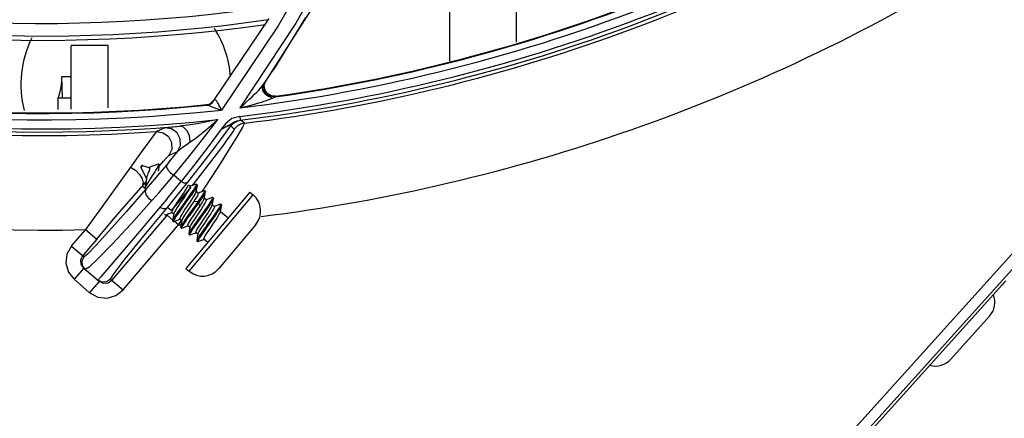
# Model space of a CAD drawing. Extents: x 40.7 to 137.4, y -250.8 to -221.5.
# Tile 59 of 256: x 56.5309 to 56.6455, y -236.8169 to -236.7705. Entities that reach past the tile are written whole.
import ezdxf

# ---------------------------------------------------------------- set-up
doc = ezdxf.new("R2010")
doc.units = 0
doc.header["$MEASUREMENT"] = 0
doc.layers.get('0').update_dxf_attribs({"linetype": 'CONTINUOUS'})

msp = doc.modelspace()

# ---------------------------------------------------------------- linework, layer by layer
at = {"color": 155}
for p, q in [((56.58874102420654, -236.7730680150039), (56.58874102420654, -236.7643495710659)), ((56.58098885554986, -236.7753077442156), (56.58098885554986, -236.7663645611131)), ((56.56546039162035, -236.7683059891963), (56.55928375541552, -236.7780327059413)), ((56.55994565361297, -236.7703389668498), (56.55342683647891, -236.7799774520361)), ((56.56420427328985, -236.7702132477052), (56.56049295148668, -236.7762423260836)), ((56.56102632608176, -236.7711706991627), (56.55441779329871, -236.7809835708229)), ((56.5630820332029, -236.7708740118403), (56.55655573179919, -236.7807386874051)), ((56.54122083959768, -236.7734621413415), (56.53694799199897, -236.7734621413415)), ((56.53694799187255, -236.7808645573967), (56.53694799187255, -236.7734621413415)), ((56.54122084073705, -236.7807444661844), (56.54122084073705, -236.7734621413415)), ((56.56017578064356, -236.7767169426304), (56.56049297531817, -236.77624234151)), ((56.53694799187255, -236.7771245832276), (56.53579724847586, -236.7771245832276)), ((56.53579725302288, -236.7771245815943), (56.53589274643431, -236.7795666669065)), ((56.55928410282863, -236.7780327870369), (56.5595397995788, -236.7776582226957)), ((56.55934915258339, -236.7781561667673), (56.55953979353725, -236.777658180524)), ((56.55939958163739, -236.778081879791), (56.55955889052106, -236.7776655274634)), ((56.55953979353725, -236.777658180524), (56.55986385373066, -236.7771802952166)), ((56.55986385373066, -236.7771802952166), (56.56017578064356, -236.7767169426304)), ((56.55924417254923, -236.7781193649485), (56.55926364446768, -236.7780712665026)), ((56.55926364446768, -236.7780712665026), (56.55928033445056, -236.7780384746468)), ((56.55928415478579, -236.7780328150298), (56.55928033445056, -236.7780384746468)), ((56.53542197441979, -236.7809074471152), (56.53542197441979, -236.7795662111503)), ((56.53545241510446, -236.7795665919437), (56.53542197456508, -236.7795662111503)), ((56.53542336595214, -236.7795609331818), (56.53542308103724, -236.7795620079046)), ((56.53545241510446, -236.7795665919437), (56.53694799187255, -236.7795671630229)), ((56.55326176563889, -236.7801311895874), (56.55341857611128, -236.779969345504)), ((56.55332654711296, -236.7801442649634), (56.55353631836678, -236.779874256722)), ((56.55345345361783, -236.7799469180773), (56.55342677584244, -236.7799774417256)), ((56.56018143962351, -236.7795154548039), (56.56008602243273, -236.7794939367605)), ((56.56015969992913, -236.7795442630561), (56.56036942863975, -236.7796011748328)), ((56.56071248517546, -236.7793848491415), (56.56018253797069, -236.779337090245)), ((56.56036942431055, -236.7796012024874), (56.56066169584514, -236.7794589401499)), ((56.56066156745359, -236.7794589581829), (56.56071240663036, -236.7793848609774)), ((56.55269690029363, -236.7803571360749), (56.55264816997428, -236.7804236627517)), ((56.55405813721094, -236.7808798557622), (56.554417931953, -236.780985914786)), ((56.55653691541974, -236.7817232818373), (56.55658944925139, -236.7821636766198)), ((56.55707858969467, -236.7825207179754), (56.55667510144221, -236.7821612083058)), ((56.54783502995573, -236.7830488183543), (56.54684809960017, -236.7834950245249)), ((56.54844388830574, -236.7829791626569), (56.54955358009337, -236.7828737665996)), ((56.55388205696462, -236.7850384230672), (56.55550352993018, -236.7828429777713)), ((56.55492943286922, -236.7825470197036), (56.55439595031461, -236.7832150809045)), ((56.55550458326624, -236.7828414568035), (56.55590983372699, -236.783201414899)), ((56.54829705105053, -236.7862703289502), (56.54929888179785, -236.7858163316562)), ((56.54523164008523, -236.787448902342), (56.54503488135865, -236.7876840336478)), ((56.54503488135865, -236.7876840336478), (56.54569664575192, -236.788951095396)), ((56.54510146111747, -236.7874870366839), (56.5450494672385, -236.7875491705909)), ((56.54523164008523, -236.787448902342), (56.54606214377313, -236.787709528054)), ((56.54703654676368, -236.7872995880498), (56.54598594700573, -236.7876747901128)), ((56.54600664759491, -236.7876921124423), (56.54598594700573, -236.7876747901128)), ((56.5460459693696, -236.787688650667), (56.54598596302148, -236.7876748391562)), ((56.54605554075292, -236.7876954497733), (56.5460459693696, -236.787688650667)), ((56.54608051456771, -236.7877347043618), (56.54605554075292, -236.7876954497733)), ((56.54606214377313, -236.787709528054), (56.54606572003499, -236.7877114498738)), ((56.54718946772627, -236.7873773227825), (56.54709584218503, -236.787298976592)), ((56.55132023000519, -236.7873008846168), (56.54973896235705, -236.7893087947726)), ((56.54487622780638, -236.7884787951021), (56.54519700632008, -236.7889978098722)), ((56.54973896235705, -236.7893087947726), (56.54889253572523, -236.7885623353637)), ((56.55222034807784, -236.7882305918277), (56.55113266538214, -236.7896014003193)), ((56.54562802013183, -236.7901969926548), (56.54519992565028, -236.7898332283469)), ((56.55077612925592, -236.7898807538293), (56.55056314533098, -236.7897025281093)), ((56.55148041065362, -236.7896113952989), (56.55077104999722, -236.7898665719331)), ((56.55113266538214, -236.7896014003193), (56.55097674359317, -236.7897928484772)), ((56.55147993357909, -236.7905088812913), (56.55161309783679, -236.7897231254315)), ((56.55148050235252, -236.789611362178), (56.551514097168, -236.7896109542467)), ((56.55160753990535, -236.7896893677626), (56.55151391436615, -236.7896110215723)), ((56.55160753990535, -236.7896893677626), (56.55161309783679, -236.7897231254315)), ((56.55231840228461, -236.7901807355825), (56.55209210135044, -236.7905118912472)), ((56.54805931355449, -236.7913471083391), (56.54710462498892, -236.7924799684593)), ((56.55058201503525, -236.7911055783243), (56.54979329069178, -236.7922126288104)), ((56.55067577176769, -236.7911833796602), (56.54989199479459, -236.7922835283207)), ((56.55771942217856, -236.7905372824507), (56.5502765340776, -236.7994317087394)), ((56.55066511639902, -236.7997568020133), (56.55810796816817, -236.7908624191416)), ((56.55171238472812, -236.7906642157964), (56.55148571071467, -236.7904745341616)), ((56.55241673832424, -236.7903948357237), (56.55170730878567, -236.7906500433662)), ((56.55241619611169, -236.7912922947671), (56.55254936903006, -236.7905065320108)), ((56.55241674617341, -236.7903948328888), (56.55245041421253, -236.790394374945)), ((56.55264863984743, -236.7914476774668), (56.55242196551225, -236.7912579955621)), ((56.55254381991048, -236.7904728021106), (56.55245019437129, -236.7903944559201)), ((56.55335232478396, -236.7911786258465), (56.55264355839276, -236.7914334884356)), ((56.55335246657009, -236.7920761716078), (56.55348560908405, -236.7912903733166)), ((56.55348000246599, -236.7912565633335), (56.55338637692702, -236.7911782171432)), ((56.55348000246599, -236.7912565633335), (56.55348560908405, -236.7912903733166)), ((56.55771942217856, -236.7905372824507), (56.55810796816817, -236.7908624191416)), ((56.54857327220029, -236.7926996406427), (56.5481239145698, -236.7923178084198)), ((56.55101550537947, -236.7918974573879), (56.5504579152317, -236.7927291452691)), ((56.5514241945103, -236.7920213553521), (56.5506353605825, -236.7931284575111)), ((56.55151728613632, -236.7921004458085), (56.55072779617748, -236.7932084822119)), ((56.55119203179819, -236.7916312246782), (56.55101550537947, -236.7918974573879)), ((56.55115466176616, -236.7933112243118), (56.55171195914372, -236.7924799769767)), ((56.55167588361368, -236.7916656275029), (56.55119213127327, -236.7916313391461)), ((56.55167587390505, -236.7916656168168), (56.5514241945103, -236.7920213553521)), ((56.5517692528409, -236.7917439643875), (56.55151728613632, -236.7921004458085)), ((56.55176925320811, -236.7917439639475), (56.55167562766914, -236.791665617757)), ((56.55171195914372, -236.7924799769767), (56.55188836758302, -236.7922139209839)), ((56.55188823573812, -236.7922138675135), (56.55176919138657, -236.7917437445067)), ((56.5535848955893, -236.7922311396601), (56.55335829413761, -236.7920415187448)), ((56.55428861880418, -236.7919620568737), (56.55357981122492, -236.7922169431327)), ((56.55428871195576, -236.7919620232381), (56.55432301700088, -236.7919615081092)), ((56.55428871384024, -236.7928596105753), (56.55442185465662, -236.7920738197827)), ((56.5544162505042, -236.7920399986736), (56.55432262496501, -236.7919616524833)), ((56.5544162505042, -236.7920399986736), (56.55442185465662, -236.7920738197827)), ((56.54167220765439, -236.8008214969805), (56.54826656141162, -236.7930609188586)), ((56.54780260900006, -236.793094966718), (56.54789623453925, -236.7931733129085)), ((56.54793045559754, -236.793172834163), (56.54863938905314, -236.7929179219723)), ((56.5487712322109, -236.7938008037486), (56.54811309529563, -236.7932415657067)), ((56.54886089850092, -236.7930934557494), (56.54863436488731, -236.792903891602)), ((56.54886659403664, -236.7930596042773), (56.54873330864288, -236.7938454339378)), ((56.54886666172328, -236.7939563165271), (56.54957564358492, -236.7937013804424)), ((56.54979714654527, -236.7938769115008), (56.54957062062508, -236.7936873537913)), ((56.55346546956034, -236.7935606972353), (56.55267557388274, -236.7946693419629)), ((56.55518296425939, -236.7935684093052), (56.55429453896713, -236.7928249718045)), ((56.5429743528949, -236.8019281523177), (56.54941533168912, -236.7943481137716)), ((56.54873884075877, -236.7938784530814), (56.54883246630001, -236.7939567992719)), ((56.54941533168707, -236.7943481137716), (56.54890338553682, -236.7939130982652)), ((56.54941533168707, -236.7943481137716), (56.54976636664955, -236.7938565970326)), ((56.549669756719, -236.7946283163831), (56.5496753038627, -236.7946622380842)), ((56.54980295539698, -236.793842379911), (56.5496697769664, -236.7946281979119)), ((56.54967537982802, -236.794661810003), (56.54976900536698, -236.7947401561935)), ((56.54976900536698, -236.7947401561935), (56.54980326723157, -236.7947397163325)), ((56.54980326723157, -236.7947397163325), (56.55051192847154, -236.794484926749)), ((56.55073339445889, -236.7946603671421), (56.5505068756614, -236.7944708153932)), ((56.55073919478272, -236.7946258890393), (56.55060600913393, -236.7954116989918)), ((56.55841355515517, -236.7943018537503), (56.55410451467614, -236.7994512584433)), ((56.53699132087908, -236.7967598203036), (56.53864313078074, -236.7949089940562)), ((56.53989887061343, -236.7960134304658), (56.53826990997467, -236.797930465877)), ((56.53859663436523, -236.7949068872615), (56.53989887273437, -236.796013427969)), ((56.5506059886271, -236.7954118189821), (56.5506115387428, -236.7954456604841)), ((56.55061160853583, -236.7954452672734), (56.55070523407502, -236.795523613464)), ((56.55073950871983, -236.7955231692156), (56.5514481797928, -236.7952683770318)), ((56.5516696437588, -236.7954438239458), (56.55144313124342, -236.7952542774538)), ((56.55167543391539, -236.7954094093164), (56.55154224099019, -236.7961952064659)), ((56.5528129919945, -236.796400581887), (56.55237938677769, -236.7960377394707)), ((56.53696767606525, -236.7968239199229), (56.53844001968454, -236.7980750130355)), ((56.55154783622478, -236.7962287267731), (56.55164146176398, -236.7963070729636)), ((56.55164146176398, -236.7963070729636), (56.55167574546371, -236.7963066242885)), ((56.55167574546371, -236.7963066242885), (56.55238443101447, -236.7960518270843)), ((56.53803999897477, -236.7984156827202), (56.53826990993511, -236.7979304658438)), ((56.53838925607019, -236.7993936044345), (56.53728253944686, -236.8006960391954)), ((56.53808355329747, -236.7989512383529), (56.53803999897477, -236.7984156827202)), ((56.53838925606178, -236.7993936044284), (56.53808355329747, -236.7989512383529)), ((56.53855872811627, -236.799537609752), (56.53824763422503, -236.7990790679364)), ((56.53838925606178, -236.7993936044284), (56.5402089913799, -236.8009398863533)), ((56.53902337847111, -236.7992740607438), (56.53855946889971, -236.7995375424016)), ((56.54130878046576, -236.7993258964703), (56.54038048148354, -236.8004223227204)), ((56.5502765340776, -236.7994317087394), (56.5506650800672, -236.7997568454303)), ((56.54038048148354, -236.8004223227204), (56.54005272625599, -236.8008071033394)), ((56.53903852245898, -236.8022179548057), (56.53725013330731, -236.8006365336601)), ((56.53910227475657, -236.8022423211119), (56.5402089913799, -236.8009398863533)), ((56.54069490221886, -236.8011701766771), (56.54020899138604, -236.8009398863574)), ((56.54123046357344, -236.8011267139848), (56.54069490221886, -236.8011701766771)), ((56.54167220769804, -236.800821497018), (56.54123046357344, -236.8011267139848)), ((56.54151530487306, -236.8006881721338), (56.54297444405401, -236.8019280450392))]:
    msp.add_line(p, q, dxfattribs=at)
at = {"color": 6, "linetype": 'Continuous'}
for p, q in [((56.60389494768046, -236.8449257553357), (56.66107015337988, -236.7814127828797)), ((56.66197816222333, -236.7822285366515), (56.60480216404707, -236.8457423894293)), ((56.60506059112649, -236.845975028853), (56.64524829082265, -236.8013325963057)), ((56.64376760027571, -236.8050017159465), (56.63927473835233, -236.809991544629))]:
    msp.add_line(p, q, dxfattribs=at)
at = {"color": 155}
for points in [[(56.57154788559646, -236.7512572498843), (56.5667301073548, -236.7612410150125), (56.56102632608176, -236.7711706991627)], [(56.57345912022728, -236.7508552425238), (56.5687106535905, -236.7608909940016), (56.5630820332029, -236.7708740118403)], [(56.53580506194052, -236.7773242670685), (56.53580162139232, -236.7776170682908), (56.53576195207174, -236.7780069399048), (56.53568239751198, -236.7784696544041), (56.53556492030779, -236.7790017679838), (56.53542337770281, -236.779560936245)], [(56.55655578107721, -236.7807413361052), (56.55696755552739, -236.7803831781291), (56.5573425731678, -236.7800459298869), (56.55768430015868, -236.7797288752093), (56.55799545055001, -236.7794313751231), (56.55827719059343, -236.7791540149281), (56.55853083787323, -236.7788958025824), (56.55875893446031, -236.7786552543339), (56.55896261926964, -236.7784304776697), (56.55913994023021, -236.7782222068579), (56.55928415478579, -236.7780328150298)], [(56.55941162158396, -236.778998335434), (56.5593385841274, -236.7788907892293), (56.55927375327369, -236.7787703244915), (56.55922012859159, -236.7786293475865), (56.55918831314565, -236.7784475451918), (56.55918766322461, -236.7784164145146), (56.55920384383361, -236.7782658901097), (56.55924417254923, -236.7781193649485)], [(56.56066156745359, -236.7794589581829), (56.56013073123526, -236.7794105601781), (56.55967995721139, -236.7791321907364), (56.55940037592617, -236.7786834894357), (56.55934915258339, -236.7781561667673)], [(56.56018253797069, -236.779337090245), (56.55973086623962, -236.7790588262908), (56.55945090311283, -236.7786100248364), (56.55939958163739, -236.778081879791)], [(56.55264816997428, -236.7804236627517), (56.55294653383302, -236.7803506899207), (56.55321301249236, -236.780197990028), (56.55342688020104, -236.7799773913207)], [(56.5535371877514, -236.779874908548), (56.55349078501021, -236.7799126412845), (56.55345345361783, -236.7799469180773)], [(56.55441784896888, -236.7809858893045), (56.55429102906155, -236.7807360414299), (56.55416502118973, -236.7804956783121), (56.5540570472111, -236.7802786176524), (56.55395833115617, -236.7800991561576), (56.5538673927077, -236.7799640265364), (56.55378689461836, -236.7798768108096), (56.55370877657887, -236.7798332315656), (56.55362690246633, -236.7798287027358), (56.5535371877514, -236.779874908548)], [(56.55874894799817, -236.7801603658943), (56.55908585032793, -236.7800585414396), (56.55939272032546, -236.7799617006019), (56.55967492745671, -236.7798682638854), (56.55993505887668, -236.7797769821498), (56.56017078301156, -236.7796874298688), (56.56036942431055, -236.7796012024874)], [(56.55958519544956, -236.7791925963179), (56.5594941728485, -236.779099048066), (56.55941162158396, -236.778998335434)], [(56.55978007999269, -236.779348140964), (56.55968128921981, -236.7792760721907), (56.55958519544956, -236.7791925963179)], [(56.56008602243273, -236.7794939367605), (56.5599829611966, -236.779457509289), (56.55988068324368, -236.7794086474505), (56.55978007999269, -236.779348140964)], [(56.55264816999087, -236.7804236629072), (56.55265636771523, -236.7804245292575), (56.55268150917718, -236.780423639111), (56.55272104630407, -236.7804212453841)], [(56.55269690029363, -236.7803571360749), (56.55299528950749, -236.7802840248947), (56.55326176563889, -236.7801311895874)], [(56.55272104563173, -236.7804212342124), (56.55304547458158, -236.7803328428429), (56.55332654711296, -236.7801442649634)], [(56.55272104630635, -236.7804212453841), (56.55285381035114, -236.7804319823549), (56.55301036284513, -236.7804805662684), (56.55321317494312, -236.7805608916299)], [(56.55321317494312, -236.7805608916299), (56.55345663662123, -236.7806600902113), (56.55373791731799, -236.7807685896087), (56.55405813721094, -236.7808798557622)], [(56.55655578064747, -236.7807413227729), (56.5570717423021, -236.7806158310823), (56.55754503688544, -236.7804949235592), (56.55797998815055, -236.7803787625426), (56.55838038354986, -236.7802672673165), (56.55874894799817, -236.7801603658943)], [(56.54889253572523, -236.7885623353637), (56.55062130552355, -236.786434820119), (56.55231625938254, -236.7842796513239), (56.5539771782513, -236.7820975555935)], [(56.55397728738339, -236.7820998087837), (56.55272538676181, -236.7823708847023), (56.55157494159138, -236.7825899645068), (56.55051623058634, -236.7827599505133), (56.54955358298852, -236.7828737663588)], [(56.55079506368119, -236.7846948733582), (56.55130911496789, -236.784335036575), (56.55188073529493, -236.7838974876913), (56.55251059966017, -236.7833849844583), (56.55320597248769, -236.7827904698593), (56.55397747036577, -236.782099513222)], [(56.5565368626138, -236.7817206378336), (56.55563949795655, -236.7819891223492), (56.55492943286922, -236.7825470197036)], [(56.55550458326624, -236.7828414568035), (56.55582475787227, -236.7825124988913), (56.55622394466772, -236.7822793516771), (56.55667510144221, -236.7821612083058)], [(56.55601334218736, -236.782320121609), (56.55620957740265, -236.7822460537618), (56.55640610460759, -236.7821938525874), (56.55658948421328, -236.7821636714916)], [(56.55658948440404, -236.7821636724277), (56.55663520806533, -236.7821606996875), (56.55666378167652, -236.782159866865), (56.55667510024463, -236.7821611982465)], [(56.54783439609, -236.7830486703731), (56.54791309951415, -236.7830353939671), (56.54811302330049, -236.7830125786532), (56.54844388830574, -236.7829791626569)], [(56.54929888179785, -236.7858163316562), (56.5496326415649, -236.7851052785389), (56.54961325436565, -236.7843206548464), (56.54924781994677, -236.783630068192), (56.54861005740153, -236.7831727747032), (56.54783502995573, -236.7830488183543)], [(56.55079504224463, -236.7846948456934), (56.55069100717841, -236.7839877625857), (56.55041436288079, -236.7833873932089), (56.55001301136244, -236.7829932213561), (56.54955358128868, -236.7828737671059)], [(56.55439595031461, -236.7832150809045), (56.55287261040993, -236.7852694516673), (56.55132023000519, -236.7873008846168)], [(56.55439610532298, -236.7832174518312), (56.55461013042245, -236.7830957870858), (56.55480451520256, -236.782988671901), (56.55498195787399, -236.7828943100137)], [(56.55439612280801, -236.7832174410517), (56.55457538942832, -236.783120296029), (56.55474243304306, -236.7830327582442), (56.55489800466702, -236.7829545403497), (56.55504148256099, -236.7828861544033), (56.55517239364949, -236.7828282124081), (56.55528861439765, -236.7827822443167), (56.55538499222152, -236.7827508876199), (56.55545886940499, -236.7827353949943), (56.55550935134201, -236.7827365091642), (56.55553408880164, -236.7827555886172), (56.55553118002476, -236.7827926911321), (56.55550358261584, -236.782843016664)], [(56.55498195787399, -236.7828943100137), (56.55528472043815, -236.782739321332), (56.55541288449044, -236.7826696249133), (56.55553835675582, -236.7825927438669), (56.55567417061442, -236.7825043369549), (56.55583212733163, -236.7824096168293), (56.55601334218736, -236.782320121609)], [(56.55590987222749, -236.7832014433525), (56.55584894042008, -236.7833131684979), (56.55569230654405, -236.7835543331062), (56.55543157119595, -236.783934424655)], [(56.55707858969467, -236.7825207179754), (56.55663578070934, -236.7826358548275), (56.55623574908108, -236.7828673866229), (56.55590983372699, -236.783201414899)], [(56.55707858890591, -236.7825207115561), (56.55701581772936, -236.782661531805), (56.55685134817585, -236.7829665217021), (56.55658094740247, -236.7834431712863), (56.55619700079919, -236.7840968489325)], [(56.54684785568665, -236.7834948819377), (56.54658223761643, -236.7838317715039), (56.54596179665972, -236.7846856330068), (56.54508942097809, -236.7859023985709), (56.54383262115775, -236.787644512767)], [(56.54684809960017, -236.7834950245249), (56.54761891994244, -236.7836220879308), (56.54825471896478, -236.7840814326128), (56.54861865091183, -236.7847756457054), (56.54863429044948, -236.785561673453), (56.54829705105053, -236.7862703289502)], [(56.55543157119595, -236.783934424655), (56.55505817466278, -236.7844619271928), (56.55456432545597, -236.7851432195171), (56.55393585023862, -236.7859917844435), (56.55315603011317, -236.7870221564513), (56.55222034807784, -236.7882305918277)], [(56.55619700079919, -236.7840968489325), (56.55569290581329, -236.7849329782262), (56.55505997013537, -236.7859593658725), (56.55428737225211, -236.787181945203), (56.553372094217, -236.788595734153), (56.55231840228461, -236.7901807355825)], [(56.5492987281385, -236.7858164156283), (56.54942765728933, -236.7856865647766), (56.54961182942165, -236.7855308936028), (56.54984071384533, -236.7853544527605), (56.55011078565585, -236.7851585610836), (56.55042531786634, -236.7849410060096), (56.55079506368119, -236.7846948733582)], [(56.55049838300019, -236.7894032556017), (56.55221376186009, -236.7872256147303), (56.55388205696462, -236.7850384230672)], [(56.54718451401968, -236.7875273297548), (56.54767641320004, -236.7869559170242), (56.54798440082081, -236.7866035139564), (56.54818804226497, -236.7863785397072), (56.54829681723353, -236.7862702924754)], [(56.5492986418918, -236.7858162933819), (56.54888344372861, -236.7863281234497), (56.54846548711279, -236.7868393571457), (56.54804476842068, -236.7873499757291)], [(56.54383262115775, -236.787644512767), (56.54224718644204, -236.7898316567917), (56.54045301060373, -236.7923210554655), (56.53859662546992, -236.7949068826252)], [(56.54384021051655, -236.7876329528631), (56.54439933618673, -236.7879985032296), (56.54487622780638, -236.7884787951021)], [(56.54804476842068, -236.7873499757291), (56.54721988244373, -236.7883384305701), (56.5464130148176, -236.7892884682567), (56.54562799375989, -236.7901970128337)], [(56.54570213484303, -236.7889157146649), (56.54572868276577, -236.7888051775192), (56.54577475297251, -236.788672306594), (56.54583495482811, -236.7885221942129), (56.54590300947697, -236.7883599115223), (56.54596943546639, -236.7881992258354), (56.54602724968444, -236.7880474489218), (56.54606801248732, -236.7879156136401), (56.54608674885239, -236.7878117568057), (56.54608051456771, -236.7877347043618)], [(56.54709638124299, -236.7872987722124), (56.54710747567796, -236.787338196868), (56.5470842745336, -236.7874276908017), (56.54702274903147, -236.787563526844), (56.54692606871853, -236.7877404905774), (56.54679976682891, -236.7879529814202), (56.54665180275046, -236.788191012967), (56.54648585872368, -236.7884501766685), (56.54613636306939, -236.788989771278)], [(56.54703654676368, -236.7872995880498), (56.54709173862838, -236.7872956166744), (56.54709638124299, -236.7872987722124)], [(56.54709838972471, -236.7881129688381), (56.54712489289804, -236.7879221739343), (56.54716236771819, -236.7876698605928), (56.54719944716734, -236.7874312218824)], [(56.54719945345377, -236.7874311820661), (56.54720094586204, -236.7874183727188), (56.54718955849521, -236.7873768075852)], [(56.5480447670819, -236.7873500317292), (56.5480170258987, -236.7875936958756), (56.54819034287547, -236.7879379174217), (56.54850229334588, -236.7882796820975), (56.54889281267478, -236.7885636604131)], [(56.54519700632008, -236.7889978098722), (56.54531152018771, -236.7894744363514), (56.54519993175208, -236.7898332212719)], [(56.54613636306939, -236.788989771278), (56.5459700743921, -236.7892489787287), (56.54581908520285, -236.7894892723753), (56.54569297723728, -236.7896998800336), (56.5455954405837, -236.7898771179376), (56.54553308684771, -236.7900111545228), (56.54551201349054, -236.7900806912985)], [(56.54570217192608, -236.7889154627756), (56.54565007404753, -236.7892513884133), (56.54558234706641, -236.789663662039), (56.54551202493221, -236.7900806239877)], [(56.54632845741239, -236.791533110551), (56.54716669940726, -236.7905814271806), (56.54802268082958, -236.7895903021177), (56.54889284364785, -236.7885636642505)], [(56.54562802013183, -236.7901969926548), (56.5433295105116, -236.7928205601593), (56.5413220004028, -236.7950783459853), (56.53980219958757, -236.7967462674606), (56.53883023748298, -236.7977583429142), (56.53844001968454, -236.7980750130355)], [(56.53989887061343, -236.7960134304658), (56.54183253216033, -236.7937449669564), (56.54365723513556, -236.7916182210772), (56.5456377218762, -236.7893265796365)], [(56.54562805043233, -236.7901971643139), (56.54554383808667, -236.7904942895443), (56.54566545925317, -236.7908817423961), (56.54594539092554, -236.7912464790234), (56.54632834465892, -236.7915328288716)], [(56.54805931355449, -236.7913471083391), (56.54889155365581, -236.7903448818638), (56.54973929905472, -236.7893102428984)], [(56.54812379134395, -236.7923177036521), (56.54889240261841, -236.7913853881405), (56.54968519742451, -236.7904128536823), (56.55049838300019, -236.7894032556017)], [(56.55083527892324, -236.7899665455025), (56.54990937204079, -236.7911034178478), (56.54857314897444, -236.7926995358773)], [(56.54863436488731, -236.792903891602), (56.54862793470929, -236.7928519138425), (56.54866672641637, -236.7927456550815), (56.54874712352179, -236.7925903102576), (56.54886505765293, -236.7923901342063), (56.54901603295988, -236.7921500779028), (56.54919361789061, -236.7918778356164), (56.54938616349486, -236.7915885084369), (56.54958596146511, -236.7912909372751), (56.54978714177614, -236.7909912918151), (56.54998110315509, -236.790699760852), (56.55015622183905, -236.7904311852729), (56.55030457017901, -236.7901952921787), (56.5504222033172, -236.7899957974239), (56.55050402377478, -236.7898378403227), (56.55054383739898, -236.7897256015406)], [(56.55077612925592, -236.7898807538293), (56.55078254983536, -236.7899327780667), (56.55074347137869, -236.7900396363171), (56.55066219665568, -236.7901964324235), (56.55054421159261, -236.7903965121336), (56.5503941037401, -236.7906351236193), (56.5502167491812, -236.7909070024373), (56.55002345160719, -236.7911974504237), (56.54962494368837, -236.7917909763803)], [(56.54973929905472, -236.7893102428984), (56.55005744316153, -236.7894468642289), (56.55032367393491, -236.7894807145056), (56.55049823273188, -236.7894031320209)], [(56.551514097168, -236.7896109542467), (56.55151701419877, -236.7896577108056), (56.55146964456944, -236.7897691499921), (56.55137143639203, -236.7899420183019), (56.55122673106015, -236.7901703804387), (56.55104168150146, -236.7904463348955), (56.55082457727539, -236.7907607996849), (56.55058201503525, -236.7911055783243)], [(56.55161309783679, -236.7897231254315), (56.55160872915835, -236.7897416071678), (56.55155880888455, -236.789856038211), (56.5514592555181, -236.7900296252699), (56.55131396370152, -236.7902580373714), (56.55113004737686, -236.7905323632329), (56.55091472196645, -236.7908438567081), (56.55067577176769, -236.7911833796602)], [(56.54957062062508, -236.7936873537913), (56.54956408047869, -236.7936359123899), (56.54960284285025, -236.7935294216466), (56.5496844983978, -236.7933717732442), (56.54980248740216, -236.7931716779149), (56.5499518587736, -236.7929342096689), (56.55012946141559, -236.7926619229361), (56.55032430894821, -236.7923691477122), (56.55052456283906, -236.7920709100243), (56.55072258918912, -236.7917759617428), (56.55091540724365, -236.7914861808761), (56.55109230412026, -236.7912149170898), (56.55124208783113, -236.7909766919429), (56.55135979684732, -236.790776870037), (56.55144058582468, -236.7906206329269), (56.55148010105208, -236.7905090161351)], [(56.55264863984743, -236.7914476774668), (56.55265516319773, -236.7914992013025), (56.55261635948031, -236.7916057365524), (56.55253473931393, -236.7917632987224), (56.55241686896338, -236.7919631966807), (56.55226747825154, -236.7922007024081), (56.55208992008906, -236.7924729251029), (56.55189519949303, -236.792765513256), (56.55169507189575, -236.7930635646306), (56.55149689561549, -236.7933587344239), (56.5513038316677, -236.7936488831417), (56.55112688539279, -236.793920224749), (56.55097720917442, -236.7941582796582), (56.55085951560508, -236.7943580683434), (56.55077864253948, -236.7945144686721), (56.55073918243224, -236.794625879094)], [(56.55171238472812, -236.7906642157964), (56.55171940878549, -236.7907131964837), (56.55168471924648, -236.7908120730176), (56.55161027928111, -236.7909586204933), (56.5515000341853, -236.7911478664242), (56.55135858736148, -236.7913745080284), (56.55119203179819, -236.7916312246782)], [(56.55245041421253, -236.790394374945), (56.55245620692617, -236.7904039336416), (56.55244125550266, -236.7904766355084), (56.55237483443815, -236.7906104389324), (56.55226018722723, -236.7908024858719), (56.55210091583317, -236.7910477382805), (56.55190348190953, -236.7913384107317), (56.55167588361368, -236.7916656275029)], [(56.55254936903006, -236.7905065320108), (56.55253485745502, -236.7905542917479), (56.55246969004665, -236.790686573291), (56.55235659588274, -236.7908759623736), (56.55219831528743, -236.7911200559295), (56.55200022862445, -236.7914122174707), (56.55176925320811, -236.7917439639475)], [(56.55188836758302, -236.7922139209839), (56.55205433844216, -236.7919581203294), (56.5521956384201, -236.7917317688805), (56.55230603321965, -236.7915423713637), (56.55238076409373, -236.7913954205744), (56.55241636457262, -236.7912924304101)], [(56.55338672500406, -236.7911780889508), (56.55339352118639, -236.7912025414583), (56.55336294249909, -236.7912935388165), (56.55328149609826, -236.7914460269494), (56.55315282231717, -236.7916546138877), (56.5529817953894, -236.7919135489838), (56.55277488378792, -236.7922160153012), (56.55253917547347, -236.7925526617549), (56.55228358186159, -236.7929129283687)], [(56.55348560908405, -236.7912903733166), (56.55345225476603, -236.791381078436), (56.55336611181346, -236.7915393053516), (56.55323379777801, -236.7917522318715), (56.55306201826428, -236.7920117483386), (56.55285490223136, -236.7923136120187), (56.5526213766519, -236.7926469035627), (56.55236940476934, -236.7930022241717)], [(56.55254381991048, -236.7904728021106), (56.5525495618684, -236.790482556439), (56.55254936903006, -236.7905065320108)], [(56.55335250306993, -236.7911785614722), (56.55337148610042, -236.791174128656), (56.55338672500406, -236.7911780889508)], [(56.54632834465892, -236.7915328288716), (56.54385385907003, -236.7942870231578), (56.54170559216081, -236.7966115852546), (56.540080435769, -236.7982890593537), (56.53902337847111, -236.7992740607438)], [(56.54710462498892, -236.7924799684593), (56.54486418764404, -236.7951249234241), (56.54130878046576, -236.7993258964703)], [(56.54151530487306, -236.8006881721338), (56.54192973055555, -236.80001833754), (56.54322882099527, -236.7983287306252), (56.54542168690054, -236.7956040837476), (56.5481239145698, -236.7923178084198)], [(56.54724612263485, -236.7923127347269), (56.54760335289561, -236.7924404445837), (56.5479070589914, -236.7924403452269), (56.54812393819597, -236.792317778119)], [(56.54979329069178, -236.7922126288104), (56.54954227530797, -236.7925670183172), (56.54931298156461, -236.792895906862), (56.54911015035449, -236.7931935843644), (56.54894461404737, -236.7934466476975), (56.54882432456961, -236.7936458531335), (56.54875261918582, -236.7937863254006), (56.54873329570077, -236.7938455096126)], [(56.54989199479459, -236.7922835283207), (56.5496365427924, -236.7926444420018), (56.54940275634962, -236.7929795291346), (56.549199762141, -236.7932776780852), (56.54903555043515, -236.7935292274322), (56.5489162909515, -236.7937268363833), (56.54884545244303, -236.7938664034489), (56.54882615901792, -236.7939442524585), (56.54883246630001, -236.7939567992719)], [(56.54962494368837, -236.7917909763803), (56.54943103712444, -236.7920823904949), (56.5492546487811, -236.7923528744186), (56.54910599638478, -236.7925892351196), (56.54898809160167, -236.7927892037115), (56.54890637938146, -236.7929470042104), (56.54886656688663, -236.7930595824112)], [(56.5535848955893, -236.7922311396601), (56.55359133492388, -236.7922830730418), (56.55355263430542, -236.7923891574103), (56.55347231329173, -236.7925444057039), (56.55335441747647, -236.7927445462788), (56.55320332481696, -236.7929848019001), (56.55302568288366, -236.7932571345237), (56.5528330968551, -236.7935465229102), (56.55263293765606, -236.7938446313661), (56.55243166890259, -236.7941444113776), (56.55223780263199, -236.7944358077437), (56.55206296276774, -236.7947039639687), (56.55191448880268, -236.7949400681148), (56.55179695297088, -236.7951394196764), (56.55171520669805, -236.7952972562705), (56.55167542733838, -236.7954094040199)], [(56.55259404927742, -236.793344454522), (56.55278783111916, -236.7930532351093), (56.55296430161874, -236.792782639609), (56.55311315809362, -236.7925459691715), (56.55323111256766, -236.7923459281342), (56.55331286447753, -236.7921880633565), (56.55335255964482, -236.7920762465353)], [(56.55432301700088, -236.7919615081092), (56.55432384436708, -236.7920147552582), (56.55427371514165, -236.7921286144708), (56.55417445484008, -236.7923020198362), (56.55402831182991, -236.7925315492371), (56.55383979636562, -236.792812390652), (56.55361891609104, -236.7931319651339), (56.55337354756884, -236.7934800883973)], [(56.55442185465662, -236.7920738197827), (56.55441676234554, -236.7920947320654), (56.55436496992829, -236.7922114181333), (56.55426326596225, -236.7923877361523), (56.55411632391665, -236.7926182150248), (56.55393086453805, -236.7928943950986), (56.55371126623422, -236.7932117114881), (56.55346546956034, -236.7935606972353)], [(56.54789623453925, -236.7931733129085), (56.54790671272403, -236.7931772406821), (56.54793045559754, -236.793172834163)], [(56.5506353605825, -236.7931284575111), (56.55039074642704, -236.7934759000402), (56.55017006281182, -236.7937944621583), (56.54998147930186, -236.7940745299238), (56.54983300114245, -236.7943071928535), (56.54973001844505, -236.7944847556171), (56.54967602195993, -236.7946036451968), (56.549669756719, -236.7946283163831)], [(56.55072779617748, -236.7932084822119), (56.55048386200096, -236.79355467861), (56.55026455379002, -236.793871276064), (56.55007736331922, -236.7941494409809), (56.54992918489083, -236.7943810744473), (56.54982511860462, -236.7945601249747), (56.54977004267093, -236.7946807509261), (56.54976900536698, -236.7947401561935)], [(56.5504579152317, -236.7927291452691), (56.5502863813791, -236.7929890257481), (56.55013215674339, -236.7932284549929), (56.55000246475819, -236.7934383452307), (56.54990133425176, -236.7936143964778), (56.54983379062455, -236.793750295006), (56.54980293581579, -236.7938423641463)], [(56.5505068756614, -236.7944708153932), (56.55049933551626, -236.7944246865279), (56.55053022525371, -236.7943327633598), (56.55059788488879, -236.7941966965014), (56.55069912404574, -236.7940205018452), (56.55082889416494, -236.7938105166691), (56.55098314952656, -236.7935710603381), (56.55115466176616, -236.7933112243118)], [(56.55228358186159, -236.7929129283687), (56.55174934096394, -236.7936620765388), (56.55149111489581, -236.7940257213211), (56.55125293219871, -236.7943655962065), (56.55104249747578, -236.7946715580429), (56.55086590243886, -236.794937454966), (56.55073105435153, -236.7951538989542), (56.55064300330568, -236.7953137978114), (56.5506059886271, -236.7954118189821)], [(56.55236940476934, -236.7930022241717), (56.55184293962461, -236.7937402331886), (56.55158749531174, -236.794100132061), (56.55134867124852, -236.7944405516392), (56.5511348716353, -236.7947515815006), (56.55095689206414, -236.7950198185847), (56.55082187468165, -236.7952366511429), (56.5507345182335, -236.7953964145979), (56.55069901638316, -236.7954941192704), (56.55070523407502, -236.795523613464)], [(56.55144313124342, -236.7952542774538), (56.55143670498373, -236.7952022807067), (56.55147578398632, -236.7950954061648), (56.55155715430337, -236.7949384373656), (56.55167510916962, -236.7947384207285), (56.55182506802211, -236.7945000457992), (56.55200239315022, -236.7942282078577), (56.55219580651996, -236.7939375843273), (56.55259404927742, -236.793344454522)], [(56.55337354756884, -236.7934800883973), (56.55285025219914, -236.794214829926), (56.55258682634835, -236.7945842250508), (56.55233560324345, -236.7949395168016), (56.55210573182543, -236.795269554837), (56.55190623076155, -236.7955627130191), (56.55174456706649, -236.7958112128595), (56.55162796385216, -236.7960053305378), (56.55155892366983, -236.7961423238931), (56.55154221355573, -236.7961953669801)], [(56.5531292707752, -236.794725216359), (56.55353011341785, -236.7941282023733), (56.55372196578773, -236.7938399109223), (56.55389909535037, -236.7935683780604), (56.55405011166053, -236.7933282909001), (56.55416828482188, -236.7931277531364), (56.55424888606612, -236.7929720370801), (56.55428881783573, -236.7928596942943)], [(56.54873329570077, -236.7938455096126), (56.5487323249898, -236.7938645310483), (56.54873880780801, -236.7938786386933)], [(56.54883246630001, -236.7939567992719), (56.54886012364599, -236.7939584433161), (56.54886666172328, -236.7939563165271)], [(56.55267557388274, -236.7946693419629), (56.55242572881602, -236.7950226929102), (56.55219784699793, -236.7953497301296), (56.55199767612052, -236.7956442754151), (56.55183575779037, -236.7958932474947), (56.55171875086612, -236.7960884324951), (56.55165095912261, -236.7962245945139), (56.55163578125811, -236.7962976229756), (56.55164146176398, -236.7963070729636)], [(56.55237938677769, -236.7960377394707), (56.55237276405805, -236.7959867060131), (56.55241095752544, -236.7958812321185), (56.55249209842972, -236.7957242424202), (56.55260942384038, -236.7955250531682), (56.5527584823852, -236.7952879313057), (56.55293449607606, -236.7950179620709), (56.5531292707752, -236.794725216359)], [(56.55070523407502, -236.795523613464), (56.55071716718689, -236.7955276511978), (56.55073950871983, -236.7955231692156)], [(56.53699132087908, -236.7967598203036), (56.5364437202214, -236.7977688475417), (56.5363232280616, -236.7988251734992), (56.53661282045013, -236.7998481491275), (56.53725013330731, -236.8006365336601)], [(56.55154221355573, -236.7961953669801), (56.55154176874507, -236.7962182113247), (56.55154777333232, -236.7962290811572)], [(56.53824763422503, -236.7990790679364), (56.5382111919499, -236.798553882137), (56.53844001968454, -236.7980750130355)], [(56.54151530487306, -236.8006881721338), (56.54106120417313, -236.8009978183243), (56.54052762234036, -236.8010351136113), (56.54005272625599, -236.8008071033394)], [(56.53903852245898, -236.8022179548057), (56.54004714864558, -236.8027663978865), (56.54110345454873, -236.8028870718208), (56.54212648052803, -236.8025976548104), (56.5429743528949, -236.8019281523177)]]:
    msp.add_lwpolyline(points, dxfattribs=at)
at = {"color": 6, "linetype": 'Continuous'}
msp.add_lwpolyline([(56.64566460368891, -236.8008860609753), (56.64560552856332, -236.8009436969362), (56.6454542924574, -236.8011059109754), (56.64524829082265, -236.8013325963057)], dxfattribs=at)
at = {"color": 155}
for centre, radius, start, end in [((56.53326218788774, -236.5866096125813), 0.195523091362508, 276.8422074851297, 306.2108924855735), ((56.53326218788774, -236.5866096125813), 0.1947860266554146, 278.0863084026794, 305.7333320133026), ((56.53326218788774, -236.5866096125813), 0.1947198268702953, 278.0983991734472, 305.7281499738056), ((56.53326218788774, -236.5866096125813), 0.1964959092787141, 276.802632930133, 304.7300582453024), ((56.53326218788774, -236.5866096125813), 0.1969404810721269, 276.8025672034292, 304.7309519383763), ((56.53326218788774, -236.5866096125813), 0.1973534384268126, 276.93128696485, 303.9473339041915), ((56.53326218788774, -236.5866096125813), 0.1842944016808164, 253.1202071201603, 278.6196116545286), ((56.53326218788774, -236.5866096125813), 0.1862599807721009, 252.5841510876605, 278.105503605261), ((56.53326218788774, -236.5866096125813), 0.1857594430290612, 252.7207677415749, 278.2365964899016), ((56.53326218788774, -236.5866096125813), 0.2083655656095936, 277.1019122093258, 301.4670103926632), ((56.53326218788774, -236.5866096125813), 0.1965835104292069, 249.4827368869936, 276.0488069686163), ((56.53326218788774, -236.5866096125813), 0.1955230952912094, 249.7237022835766, 276.2116053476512), ((56.53326218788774, -236.5866096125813), 0.1947860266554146, 250.992801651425, 275.7333335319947), ((56.53326218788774, -236.5866096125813), 0.1947198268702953, 251.0110808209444, 275.7281499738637), ((56.53326218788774, -236.5866096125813), 0.1969391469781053, 249.4826075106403, 274.7450997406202), ((56.53326218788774, -236.5866096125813), 0.1973534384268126, 249.7881115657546, 273.9473457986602), ((56.54329330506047, -236.7780147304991), 0.01220813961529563, 4.209413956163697, 32.2128527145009), ((56.54329330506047, -236.7780147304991), 0.01220813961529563, 153.4949759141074, 194.2651482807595), ((56.53326218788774, -236.5866096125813), 0.2083655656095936, 247.1206484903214, 271.4797776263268), ((56.54514309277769, -236.7876275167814), 0.000122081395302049, 140.077285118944, 207.5756294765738), ((56.54519508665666, -236.7875653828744), 0.000122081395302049, 72.57894076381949, 140.077285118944), ((56.55654104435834, -236.7927349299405), 0.002441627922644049, 320.0772851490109, 50.07728511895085), ((56.53326218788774, -236.5866096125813), 0.2083655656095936, 274.4462073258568, 274.5325217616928), ((56.55223200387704, -236.7978843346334), 0.002441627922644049, 230.0772851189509, 320.0772850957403)]:
    msp.add_arc(centre, radius, start, end, dxfattribs=at)
at = {"color": 6, "linetype": 'Continuous'}
for centre, start, end in [((56.64195311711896, -236.8033679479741), 318.0000000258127, 21.46814946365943), ((56.63746025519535, -236.8083577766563), 254.56212103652, 317.9999999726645)]:
    msp.add_arc(centre, 0.002441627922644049, start, end, dxfattribs=at)

doc.saveas('drawing.dxf')
